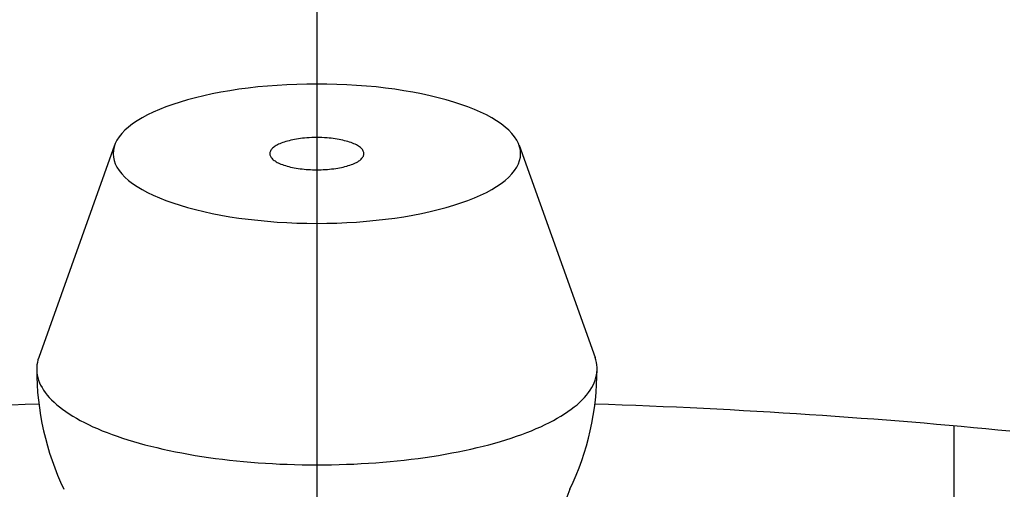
# Model space of a CAD drawing. Extents: x -103 to 234, y -102 to 234.
# Tile 8 of 12: x -3.5 to 8.1, y 65.31 to 70.84. Entities that reach past the tile are written whole.
import ezdxf

# ---------------------------------------------------------------- set-up
doc = ezdxf.new("R2010")
doc.units = 0
doc.header["$LTSCALE"] = 14
doc.linetypes.add('CENTER', pattern=[2, 1.25, -0.25, 0.25, -0.25])
doc.layers.get('0').update_dxf_attribs({"linetype": 'CONTINUOUS'})
doc.layers.add('CENTER', color=1, linetype='CENTER')

msp = doc.modelspace()

# ---------------------------------------------------------------- linework, layer by layer
at = {"linetype": 'CONTINUOUS'}
for p, q in [((-2.382, 69.363), (-3.276, 66.863)), ((2.382, 69.363), (3.276, 66.863))]:
    msp.add_line(p, q, dxfattribs=at)
msp.add_line((7.5, 66.056), (7.5, 57.513))
for points in [[(2.4, 69.263, 0), (2.397, 69.303, 0), (2.388, 69.344, 0), (2.374, 69.384, 0), (2.354, 69.423, 0), (2.328, 69.463, 0), (2.297, 69.501, 0), (2.26, 69.54, 0), (2.217, 69.577, 0), (2.17, 69.614, 0), (2.117, 69.65, 0), (2.059, 69.685, 0), (1.996, 69.719, 0), (1.928, 69.752, 0), (1.855, 69.784, 0), (1.778, 69.814, 0), (1.697, 69.844, 0), (1.612, 69.871, 0), (1.523, 69.898, 0), (1.43, 69.922, 0), (1.333, 69.946, 0), (1.234, 69.967, 0), (1.131, 69.987, 0), (1.026, 70.005, 0), (0.918, 70.022, 0), (0.809, 70.036, 0), (0.697, 70.049, 0), (0.583, 70.059, 0), (0.468, 70.068, 0), (0.352, 70.075, 0), (0.235, 70.08, 0), (0.118, 70.083, 0), (0, 70.084, 0), (-0.118, 70.083, 0), (-0.235, 70.08, 0), (-0.352, 70.075, 0), (-0.468, 70.068, 0), (-0.583, 70.059, 0), (-0.697, 70.049, 0), (-0.809, 70.036, 0), (-0.918, 70.022, 0), (-1.026, 70.005, 0), (-1.131, 69.987, 0), (-1.234, 69.967, 0), (-1.333, 69.946, 0), (-1.43, 69.922, 0), (-1.523, 69.898, 0), (-1.612, 69.871, 0), (-1.697, 69.844, 0), (-1.778, 69.814, 0), (-1.855, 69.784, 0), (-1.928, 69.752, 0), (-1.996, 69.719, 0), (-2.059, 69.685, 0), (-2.117, 69.65, 0), (-2.17, 69.614, 0), (-2.217, 69.577, 0), (-2.26, 69.54, 0), (-2.297, 69.501, 0), (-2.328, 69.463, 0), (-2.354, 69.423, 0), (-2.374, 69.384, 0), (-2.388, 69.344, 0), (-2.397, 69.303, 0), (-2.4, 69.263, 0), (-2.397, 69.223, 0), (-2.388, 69.183, 0), (-2.374, 69.143, 0), (-2.354, 69.103, 0), (-2.328, 69.064, 0), (-2.297, 69.025, 0), (-2.26, 68.987, 0), (-2.217, 68.949, 0), (-2.17, 68.912, 0), (-2.117, 68.876, 0), (-2.059, 68.841, 0), (-1.996, 68.807, 0), (-1.928, 68.774, 0), (-1.855, 68.742, 0), (-1.778, 68.712, 0), (-1.697, 68.683, 0), (-1.612, 68.655, 0), (-1.523, 68.629, 0), (-1.43, 68.604, 0), (-1.333, 68.581, 0), (-1.234, 68.559, 0), (-1.131, 68.539, 0), (-1.026, 68.521, 0), (-0.918, 68.505, 0), (-0.809, 68.49, 0), (-0.697, 68.478, 0), (-0.583, 68.467, 0), (-0.468, 68.458, 0), (-0.352, 68.451, 0), (-0.235, 68.446, 0), (-0.118, 68.443, 0), (0, 68.442, 0), (0.118, 68.443, 0), (0.235, 68.446, 0), (0.352, 68.451, 0), (0.468, 68.458, 0), (0.583, 68.467, 0), (0.697, 68.478, 0), (0.809, 68.49, 0), (0.918, 68.505, 0), (1.026, 68.521, 0), (1.131, 68.539, 0), (1.234, 68.559, 0), (1.333, 68.581, 0), (1.43, 68.604, 0), (1.523, 68.629, 0), (1.612, 68.655, 0), (1.697, 68.683, 0), (1.778, 68.712, 0), (1.855, 68.742, 0), (1.928, 68.774, 0), (1.996, 68.807, 0), (2.059, 68.841, 0), (2.117, 68.876, 0), (2.17, 68.912, 0), (2.217, 68.949, 0), (2.26, 68.987, 0), (2.297, 69.025, 0), (2.328, 69.064, 0), (2.354, 69.103, 0), (2.374, 69.143, 0), (2.388, 69.183, 0), (2.397, 69.223, 0), (2.4, 69.263, 0)], [(-0.12, 69.448, 0), (-0.145, 69.446, 0), (-0.169, 69.444, 0), (-0.193, 69.441, 0), (-0.216, 69.438, 0), (-0.239, 69.434, 0), (-0.262, 69.43, 0), (-0.284, 69.426, 0), (-0.305, 69.421, 0), (-0.326, 69.416, 0), (-0.346, 69.411, 0), (-0.366, 69.406, 0), (-0.384, 69.4, 0), (-0.402, 69.394, 0), (-0.419, 69.387, 0), (-0.435, 69.38, 0), (-0.451, 69.374, 0), (-0.465, 69.367, 0), (-0.478, 69.359, 0), (-0.491, 69.352, 0), (-0.502, 69.344, 0), (-0.512, 69.336, 0), (-0.521, 69.328, 0), (-0.529, 69.32, 0), (-0.536, 69.311, 0), (-0.542, 69.303, 0), (-0.547, 69.294, 0), (-0.551, 69.286, 0), (-0.553, 69.277, 0), (-0.554, 69.268, 0), (-0.554, 69.26, 0), (-0.553, 69.251, 0), (-0.551, 69.243, 0), (-0.548, 69.234, 0), (-0.543, 69.225, 0), (-0.538, 69.217, 0), (-0.531, 69.209, 0), (-0.523, 69.2, 0), (-0.514, 69.192, 0), (-0.504, 69.184, 0), (-0.493, 69.177, 0), (-0.481, 69.169, 0), (-0.468, 69.161, 0), (-0.454, 69.154, 0), (-0.439, 69.147, 0), (-0.423, 69.141, 0), (-0.406, 69.134, 0), (-0.389, 69.128, 0), (-0.37, 69.122, 0), (-0.351, 69.116, 0), (-0.331, 69.111, 0), (-0.31, 69.106, 0), (-0.289, 69.101, 0), (-0.267, 69.097, 0), (-0.245, 69.093, 0), (-0.222, 69.089, 0), (-0.198, 69.086, 0), (-0.174, 69.083, 0), (-0.15, 69.081, 0), (-0.126, 69.078, 0), (-0.101, 69.077, 0), (-0.076, 69.075, 0), (-0.051, 69.074, 0), (-0.025, 69.074, 0), (0, 69.073, 0), (0.025, 69.074, 0), (0.051, 69.074, 0), (0.076, 69.075, 0), (0.101, 69.077, 0), (0.126, 69.078, 0), (0.15, 69.081, 0), (0.174, 69.083, 0), (0.198, 69.086, 0), (0.222, 69.089, 0), (0.245, 69.093, 0), (0.267, 69.097, 0), (0.289, 69.101, 0), (0.31, 69.106, 0), (0.331, 69.111, 0), (0.351, 69.116, 0), (0.37, 69.122, 0), (0.389, 69.128, 0), (0.406, 69.134, 0), (0.423, 69.141, 0), (0.439, 69.147, 0), (0.454, 69.154, 0), (0.468, 69.161, 0), (0.481, 69.169, 0), (0.493, 69.177, 0), (0.504, 69.184, 0), (0.514, 69.192, 0), (0.523, 69.2, 0), (0.531, 69.209, 0), (0.538, 69.217, 0), (0.543, 69.225, 0), (0.548, 69.234, 0), (0.551, 69.243, 0), (0.553, 69.251, 0), (0.554, 69.26, 0), (0.554, 69.268, 0), (0.553, 69.277, 0), (0.551, 69.286, 0), (0.547, 69.294, 0), (0.542, 69.303, 0), (0.536, 69.311, 0), (0.529, 69.32, 0), (0.521, 69.328, 0), (0.512, 69.336, 0), (0.502, 69.344, 0), (0.491, 69.352, 0), (0.478, 69.359, 0), (0.465, 69.367, 0), (0.451, 69.374, 0), (0.435, 69.38, 0), (0.419, 69.387, 0), (0.402, 69.394, 0), (0.384, 69.4, 0), (0.366, 69.406, 0), (0.346, 69.411, 0), (0.326, 69.416, 0), (0.305, 69.421, 0), (0.284, 69.426, 0), (0.262, 69.43, 0), (0.239, 69.434, 0), (0.216, 69.438, 0), (0.193, 69.441, 0), (0.169, 69.444, 0), (0.145, 69.446, 0), (0.12, 69.448, 0)], [(-3.276, 66.863, 0), (-3.285, 66.833, 0), (-3.292, 66.803, 0), (-3.297, 66.774, 0), (-3.3, 66.744, 0), (-3.3, 66.714, 0), (-3.298, 66.684, 0), (-3.293, 66.654, 0), (-3.287, 66.625, 0), (-3.278, 66.595, 0), (-3.266, 66.565, 0), (-3.253, 66.536, 0), (-3.237, 66.507, 0), (-3.219, 66.477, 0), (-3.199, 66.448, 0), (-3.176, 66.419, 0), (-3.151, 66.391, 0), (-3.124, 66.362, 0), (-3.095, 66.334, 0), (-3.064, 66.306, 0), (-3.03, 66.279, 0), (-2.994, 66.252, 0), (-2.957, 66.225, 0), (-2.917, 66.198, 0), (-2.875, 66.172, 0), (-2.831, 66.146, 0), (-2.786, 66.121, 0), (-2.738, 66.096, 0), (-2.688, 66.071, 0), (-2.637, 66.047, 0), (-2.583, 66.024, 0), (-2.528, 66, 0), (-2.471, 65.978, 0), (-2.412, 65.956, 0), (-2.352, 65.934, 0), (-2.29, 65.913, 0), (-2.226, 65.893, 0), (-2.161, 65.873, 0), (-2.094, 65.854, 0), (-2.026, 65.835, 0), (-1.957, 65.817, 0), (-1.886, 65.8, 0), (-1.813, 65.783, 0), (-1.74, 65.767, 0), (-1.665, 65.751, 0), (-1.589, 65.737, 0), (-1.512, 65.723, 0), (-1.434, 65.709, 0), (-1.355, 65.697, 0), (-1.275, 65.685, 0), (-1.194, 65.674, 0), (-1.112, 65.663, 0), (-1.03, 65.654, 0), (-0.946, 65.645, 0), (-0.863, 65.636, 0), (-0.778, 65.629, 0), (-0.693, 65.622, 0), (-0.607, 65.617, 0), (-0.521, 65.612, 0), (-0.435, 65.607, 0), (-0.348, 65.604, 0), (-0.262, 65.601, 0), (-0.174, 65.599, 0), (-0.087, 65.598, 0), (0, 65.597, 0), (0.087, 65.598, 0), (0.174, 65.599, 0), (0.262, 65.601, 0), (0.348, 65.604, 0), (0.435, 65.607, 0), (0.521, 65.612, 0), (0.607, 65.617, 0), (0.693, 65.622, 0), (0.778, 65.629, 0), (0.863, 65.636, 0), (0.946, 65.645, 0), (1.03, 65.654, 0), (1.112, 65.663, 0), (1.194, 65.674, 0), (1.275, 65.685, 0), (1.355, 65.697, 0), (1.434, 65.709, 0), (1.512, 65.723, 0), (1.589, 65.737, 0), (1.665, 65.751, 0), (1.74, 65.767, 0), (1.813, 65.783, 0), (1.886, 65.8, 0), (1.957, 65.817, 0), (2.026, 65.835, 0), (2.094, 65.854, 0), (2.161, 65.873, 0), (2.226, 65.893, 0), (2.29, 65.913, 0), (2.352, 65.934, 0), (2.412, 65.956, 0), (2.471, 65.978, 0), (2.528, 66, 0), (2.583, 66.024, 0), (2.637, 66.047, 0), (2.688, 66.071, 0), (2.738, 66.096, 0), (2.786, 66.121, 0), (2.831, 66.146, 0), (2.875, 66.172, 0), (2.917, 66.198, 0), (2.957, 66.225, 0), (2.994, 66.252, 0), (3.03, 66.279, 0), (3.064, 66.306, 0), (3.095, 66.334, 0), (3.124, 66.362, 0), (3.151, 66.391, 0), (3.176, 66.419, 0), (3.199, 66.448, 0), (3.219, 66.477, 0), (3.237, 66.507, 0), (3.253, 66.536, 0), (3.266, 66.565, 0), (3.278, 66.595, 0), (3.287, 66.625, 0), (3.293, 66.654, 0), (3.298, 66.684, 0), (3.3, 66.714, 0), (3.3, 66.744, 0), (3.297, 66.774, 0), (3.292, 66.803, 0), (3.285, 66.833, 0), (3.276, 66.863, 0)]]:
    msp.add_polyline3d(points, dxfattribs=at)
for points in [[(-3.274, 66.314, 0), (-3.436, 66.308, 0), (-3.597, 66.302, 0)], [(8.16, 65.993, 0), (8.019, 66.007, 0), (7.877, 66.021, 0), (7.734, 66.035, 0), (7.59, 66.048, 0), (7.445, 66.061, 0), (7.299, 66.074, 0), (7.153, 66.087, 0), (7.006, 66.099, 0), (6.858, 66.111, 0), (6.709, 66.123, 0), (6.559, 66.134, 0), (6.409, 66.145, 0), (6.258, 66.156, 0), (6.106, 66.167, 0), (5.954, 66.178, 0), (5.801, 66.188, 0), (5.647, 66.198, 0), (5.493, 66.208, 0), (5.338, 66.217, 0), (5.182, 66.226, 0), (5.026, 66.235, 0), (4.869, 66.244, 0), (4.712, 66.252, 0), (4.554, 66.26, 0), (4.396, 66.268, 0), (4.237, 66.275, 0), (4.077, 66.282, 0), (3.918, 66.289, 0), (3.757, 66.296, 0), (3.597, 66.302, 0), (3.436, 66.308, 0), (3.274, 66.314, 0)]]:
    msp.add_polyline3d(points)
msp.add_circle((0, 0), 92.5)
for centre, radius, start, end in [((0, 67.865), 1.588, 85.6679, 94.3321), ((0, 66.726), 3.3, 180, 205.4243), ((0, 66.726), 3.3, 334.5757, 0)]:
    msp.add_arc(centre, radius, start, end, dxfattribs=at)
msp.add_arc((3.703, 64.966), 0.8, 154.5757, 192.862)
at = {"layer": 'CENTER'}
msp.add_line((0, 102.5), (0, -102.5), dxfattribs=at)

doc.saveas('drawing.dxf')
